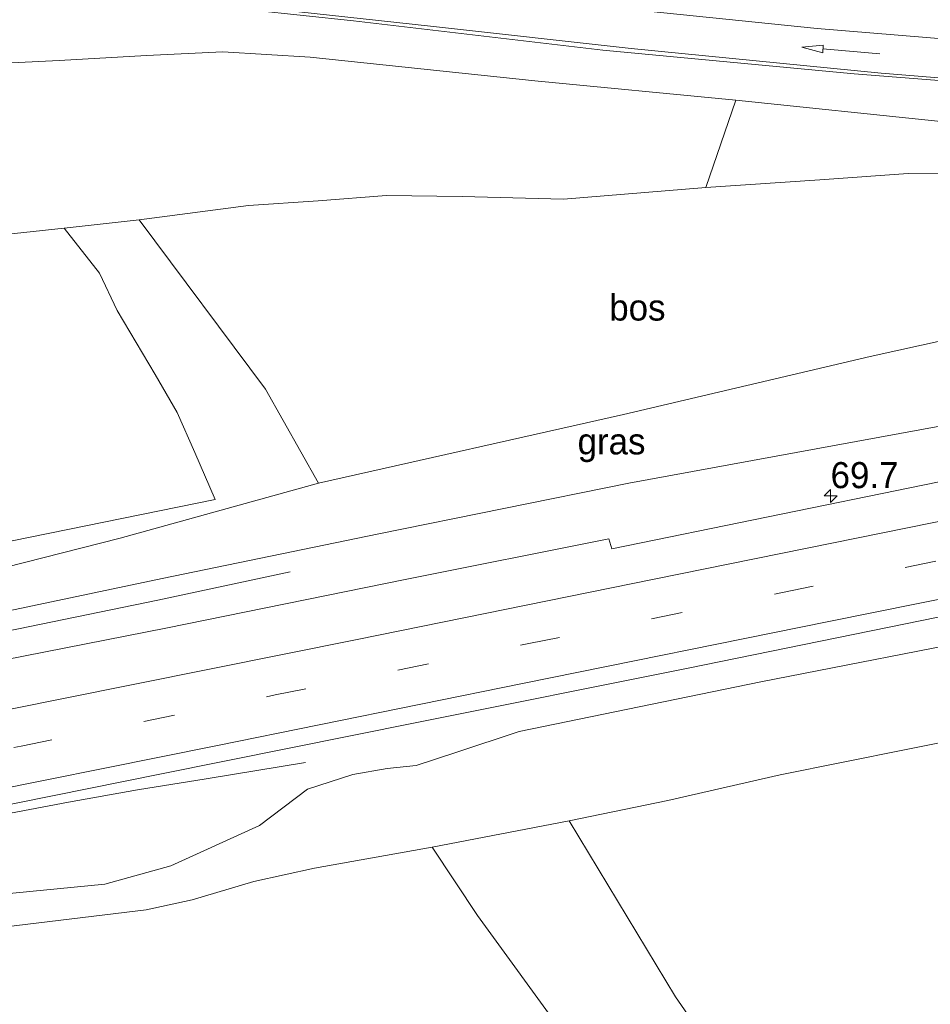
# Model space of a CAD drawing. Header units: millimetres. Extents: x 180000 to 190000, y 466229 to 468626.
# Tile 54 of 202: x 181827 to 181914, y 467995 to 468089. Entities that reach past the tile are written whole.
import ezdxf
from ezdxf.enums import TextEntityAlignment as Align

# ---------------------------------------------------------------- set-up
doc = ezdxf.new("R2010")
doc.units = ezdxf.units.MM
doc.linetypes.add('39strp', pattern=[12, 3, -9])
for name, color, linetype, lineweight in [('as-bs-kilometr', 13, 'Continuous', 18), ('bp-b5-bomenstruiken', 93, 'Continuous', 18), ('bp-b5-bos', 93, 'Continuous', 18), ('bp-b5-grasland', 93, 'Continuous', 18), ('gr-bs-geleiderail', 213, 'geleiderail', 18), ('gw-bs-kruinlijn', 93, 'Continuous', 18), ('gw-bs-teenlijn', 93, 'Continuous', 18), ('mk-bs-39streep 0.15', 8, '39strp', 18), ('mk-bs-pijlrd750', 8, 'Continuous', 18), ('mk-bs-streep 0.15', 8, 'Continuous', 18), ('vh-b5-verh_soort', 8, 'Continuous', 18)]:
    doc.layers.add(name, color=color, linetype=linetype, lineweight=lineweight)
doc.styles.add('rtw_iso', font='iso-rtw.shx')
doc.linetypes.add('geleiderail', pattern='A,2,-1,[175,RTW.shx,S=0.5,R=0,X=0,Y=0],-1', length=4)

# ---------------------------------------------------------------- blocks, each defined once
blk = doc.blocks.new('dtbattr-r')
at = {"style": 'rtw_iso'}
blk.add_attdef('TAG', text='', height=2.5, dxfattribs=at).set_placement((0, 0), align=Align.MIDDLE_CENTER)
blk = doc.blocks.new('pijl')
for p, q in [((0, 0, 0.1), (5.45, 0, 0.1)), ((7.5, 0, 0.1), (5.45, 0.375, 0.1)), ((5.45, 0.375, 0.1), (5.45, -0.375, 0.1)), ((5.45, -0.375, 0.1), (7.5, 0, 0.1))]:
    blk.add_line(p, q)
blk = doc.blocks.new('hecto')
for p, q in [((0, 0.625), (-0.625, 0)), ((0, -0.625), (0, 0.625)), ((-0.625, 0), (0.625, 0)), ((0.625, 0), (0, -0.625))]:
    blk.add_line(p, q)
blk = doc.blocks.new('dtbattr')
at = {"style": 'rtw_iso'}
blk.add_attdef('TAG', (0.591, 0.868), '', height=2.5, dxfattribs=at)

msp = doc.modelspace()

# ---------------------------------------------------------------- linework, layer by layer
at = {"layer": 'bp-b5-bomenstruiken'}
msp.add_polyline3d([(181823.182, 468084.839, 29.335), (181831.007, 468085.216, 29.653), (181839.351, 468085.698, 29.825), (181846.681, 468086.049, 30.11), (181855.031, 468085.545, 30.372), (181876.589, 468083.278, 31.103), (181895.84, 468081.409, 31.634), (181892.956, 468073.025, 34.525), (181879.321, 468071.913, 34.614), (181869.62, 468072.179, 34.635), (181862.367, 468072.269, 34.737), (181855.813, 468071.773, 34.765), (181849.149, 468071.304, 34.99), (181838.649, 468069.952, 35.463), (181831.465, 468069.132, 35.672), (181823.713, 468068.32, 35.635)], dxfattribs=at)
at = {"layer": 'bp-b5-bos'}
for points in [[(181941.597, 468074.201, 34.24), (181938.525, 468063.406, 34.587), (181908.712, 468056.826, 34.244), (181885.059, 468051.281, 34.888), (181855.845, 468044.692, 35.043), (181850.78, 468053.701, 34.945), (181838.649, 468069.952, 35.463), (181849.149, 468071.304, 34.99), (181855.813, 468071.773, 34.765), (181862.367, 468072.269, 34.737), (181869.62, 468072.179, 34.635), (181879.321, 468071.913, 34.614), (181892.956, 468073.025, 34.525), (181903.882, 468073.766, 34.276), (181912.355, 468074.38, 34.113), (181921.645, 468074.297, 34.097), (181931.806, 468074.266, 34.211)], [(181871.092, 468003.26, 34.471), (181887.514, 467980.667, 34.557), (181895.105, 467969.631, 34.777), (181894.497, 467963.469, 34.826), (181861.581, 467955.966, 34.671), (181835.752, 467949.192, 34.586), (181816.053, 467944.762, 34.635), (181803.052, 467941.906, 34.965), (181788.898, 467995.679, 34.298), (181791.805, 467996.275, 34.316), (181798.3, 467998.247, 34.451), (181808.63, 468000.289, 34.61), (181819.598, 468002.028, 34.659), (181821.801, 468002.011, 34.757), (181824.781, 468002.032, 34.875), (181839.325, 468003.809, 35.014), (181843.75, 468004.75, 35.174), (181849.644, 468006.52, 35.006), (181855.459, 468007.795, 34.994), (181866.734, 468009.788, 34.969)]]:
    msp.add_polyline3d(points, close=True, dxfattribs=at)
for points in [[(181823.713, 468068.32, 35.635), (181831.465, 468069.132, 35.672), (181834.842, 468064.826, 35.864), (181836.565, 468061.25, 35.915), (181840.206, 468055.119, 35.856), (181842.298, 468051.46, 35.475), (181844.006, 468047.642, 35.104), (181845.931, 468043.118, 35.096), (181821.113, 468038.085, 34.929)], [(181899.64, 467981.571, 34.439), (181890.056, 467995.467, 34.324), (181879.852, 468012.32, 34.826), (181889.317, 468014.274, 34.679), (181900.071, 468016.732, 34.577), (181918.211, 468020.365, 34.432), (181933.748, 468023.006, 34.448), (181949.204, 468026.082, 34.591), (181967.764, 468029.542, 34.868), (181992.29, 468034.892, 34.811), (182010.06, 468038.462, 34.893), (182033.176, 468044.205, 35.216), (182058.133, 468049.037, 35.289)]]:
    msp.add_polyline3d(points, dxfattribs=at)
at = {"layer": 'bp-b5-grasland'}
for points in [[(181839.891, 468091.089, 30.233), (181859.185, 468089.007, 30.777), (181883.083, 468086.208, 31.642), (181907.183, 468083.949, 32.521), (181931.147, 468082.066, 33.356)], [(181915.467, 468079.376, 32.39), (181895.84, 468081.409, 31.634), (181876.589, 468083.278, 31.103), (181855.031, 468085.545, 30.372), (181846.681, 468086.049, 30.11), (181839.351, 468085.698, 29.825), (181831.007, 468085.216, 29.653), (181823.182, 468084.839, 29.335)], [(181821.113, 468038.085, 34.929), (181845.931, 468043.118, 35.096), (181844.006, 468047.642, 35.104), (181842.298, 468051.46, 35.475), (181840.206, 468055.119, 35.856), (181836.565, 468061.25, 35.915), (181834.842, 468064.826, 35.864), (181831.465, 468069.132, 35.672), (181838.649, 468069.952, 35.463), (181850.78, 468053.701, 34.945), (181855.845, 468044.692, 35.043), (181836.828, 468039.434, 34.92), (181816.602, 468034.28, 34.806)], [(181821.269, 468031.441, 35.68), (181840.876, 468035.547, 35.68), (181861.611, 468039.839, 35.802), (181885.589, 468044.684, 35.851), (181921.48, 468051.281, 35.902)], [(181930.927, 468048.025, 36.368), (181913.917, 468044.525, 36.355), (181883.946, 468038.392, 36.262), (181883.661, 468039.349, 36.19), (181864.143, 468035.473, 36.203), (181841.23, 468030.787, 36.154), (181819.922, 468026.604, 36.034)], [(181816.717, 468011.987, 36.214), (181840.65, 468016.796, 36.386), (181865.276, 468021.763, 36.514), (181891.1, 468026.942, 36.545), (181921.653, 468033.155, 36.626)], [(181921.464, 468030.203, 36.543), (181898.22, 468025.643, 36.457), (181875.065, 468020.902, 36.45), (181869.015, 468018.867, 36.408), (181865.215, 468017.631, 36.408), (181862.416, 468017.341, 36.376), (181859.138, 468016.782, 36.349), (181854.8, 468015.359, 36.298), (181850.2, 468011.864, 36.127), (181841.691, 468008.006, 35.914), (181835.36, 468006.265, 35.82), (181825.222, 468005.267, 35.923)], [(181825.222, 468005.267, 35.923), (181835.36, 468006.265, 35.82), (181841.691, 468008.006, 35.914), (181850.2, 468011.864, 36.127), (181854.8, 468015.359, 36.298), (181859.138, 468016.782, 36.349), (181862.416, 468017.341, 36.376), (181865.215, 468017.631, 36.408), (181869.015, 468018.867, 36.408), (181875.065, 468020.902, 36.45), (181898.22, 468025.643, 36.457), (181921.464, 468030.203, 36.543)], [(181918.211, 468020.365, 34.432), (181900.071, 468016.732, 34.577), (181889.317, 468014.274, 34.679), (181879.852, 468012.32, 34.826), (181866.734, 468009.788, 34.969), (181855.459, 468007.795, 34.994), (181849.644, 468006.52, 35.006), (181843.75, 468004.75, 35.174), (181839.325, 468003.809, 35.014), (181824.781, 468002.032, 34.875)]]:
    msp.add_polyline3d(points, dxfattribs=at)
for points in [[(181971.453, 468074.459, 34.272), (181951.069, 468073.797, 34.321), (181941.597, 468074.201, 34.24), (181931.806, 468074.266, 34.211), (181921.645, 468074.297, 34.097), (181912.355, 468074.38, 34.113), (181903.882, 468073.766, 34.276), (181892.956, 468073.025, 34.525), (181895.84, 468081.409, 31.634), (181915.467, 468079.376, 32.39), (181934.068, 468077.95, 32.982), (181950.76, 468076.988, 33.819)], [(181821.269, 468031.441, 35.68), (181789.818, 468025.441, 35.631), (181805.926, 468031.396, 34.839), (181816.602, 468034.28, 34.806), (181836.828, 468039.434, 34.92), (181855.845, 468044.692, 35.043), (181885.059, 468051.281, 34.888), (181908.712, 468056.826, 34.244), (181938.525, 468063.406, 34.587), (181944.497, 468064.577, 34.562), (181957.412, 468067.968, 34.436), (181963.302, 468062.264, 35.873), (181940.651, 468056.249, 35.914), (181921.48, 468051.281, 35.902), (181885.589, 468044.684, 35.851), (181861.611, 468039.839, 35.802), (181840.876, 468035.547, 35.68)], [(181909.677, 467965.947, 35.125), (181894.497, 467963.469, 34.826), (181895.105, 467969.631, 34.777), (181887.514, 467980.667, 34.557), (181871.092, 468003.26, 34.471), (181866.734, 468009.788, 34.969), (181879.852, 468012.32, 34.826), (181890.056, 467995.467, 34.324), (181899.64, 467981.571, 34.439)]]:
    msp.add_polyline3d(points, close=True, dxfattribs=at)
at = {"layer": 'gr-bs-geleiderail'}
for points in [[(181853.135, 468036.181, 35.995), (181840.448, 468033.482, 36.428), (181824.744, 468030.237, 36.613), (181806.435, 468026.449, 36.554), (181796.053, 468024.309, 36.556), (181792.221, 468023.514, 36.544), (181787.771, 468022.606, 36.444)], [(181854.6, 468017.912, 36.447), (181845.091, 468016.338, 36.77), (181838.508, 468015.308, 37.051), (181831.899, 468014.1, 37.009), (181810.961, 468010.154, 36.904), (181803.062, 468008.798, 36.868), (181797.833, 468007.939, 36.81), (181792.029, 468007.104, 36.756)]]:
    msp.add_polyline3d(points, dxfattribs=at)
at = {"layer": 'gw-bs-kruinlijn'}
for points in [[(182046.015, 468077.514, 36.216), (182023.182, 468072.682, 36.028), (182000.059, 468068.889, 35.893), (181982.392, 468065.842, 35.812), (181963.302, 468062.264, 35.873), (181940.651, 468056.249, 35.914), (181921.48, 468051.281, 35.902), (181885.589, 468044.684, 35.851)], [(181971.453, 468074.459, 34.272), (181951.069, 468073.797, 34.321), (181941.597, 468074.201, 34.24), (181931.806, 468074.266, 34.211), (181921.645, 468074.297, 34.097), (181912.355, 468074.38, 34.113), (181903.882, 468073.766, 34.276), (181892.956, 468073.025, 34.525), (181879.321, 468071.913, 34.614)], [(181776.689, 468042.066, 34.885), (181776.558, 468043.424, 34.831), (181777.015, 468046.452, 34.7), (181777.863, 468048.829, 34.635), (181779.283, 468050.836, 34.704), (181781.102, 468052.358, 34.786), (181784.402, 468054.502, 34.875), (181790.268, 468057.163, 35.027), (181799.679, 468061.259, 35.174), (181810.004, 468065.309, 35.398), (181814.885, 468066.655, 35.549), (181819.382, 468067.59, 35.639), (181823.713, 468068.32, 35.635), (181831.465, 468069.132, 35.672), (181838.649, 468069.952, 35.463), (181849.149, 468071.304, 34.99), (181855.813, 468071.773, 34.765), (181862.367, 468072.269, 34.737), (181869.62, 468072.179, 34.635), (181879.321, 468071.913, 34.614)], [(181792.693, 468001.949, 35.839), (181800.781, 468003.195, 36.024), (181814.791, 468005.018, 36.003), (181819.328, 468005.514, 35.98), (181820.9, 468005.622, 35.989), (181825.222, 468005.267, 35.923), (181835.36, 468006.265, 35.82), (181841.691, 468008.006, 35.914), (181850.2, 468011.864, 36.127), (181854.8, 468015.359, 36.298), (181859.138, 468016.782, 36.349), (181862.416, 468017.341, 36.376), (181865.215, 468017.631, 36.408), (181869.015, 468018.867, 36.408), (181875.065, 468020.902, 36.45), (181898.22, 468025.643, 36.457), (181921.464, 468030.203, 36.543), (181943.895, 468034.116, 36.511), (181967.251, 468039.144, 36.67), (181988.848, 468043.629, 36.702), (182008.869, 468047.584, 36.759), (182031.197, 468052.727, 36.898), (182050.167, 468056.528, 36.951)], [(181885.589, 468044.684, 35.851), (181861.611, 468039.839, 35.802), (181840.876, 468035.547, 35.68), (181821.269, 468031.441, 35.68), (181789.818, 468025.441, 35.631)]]:
    msp.add_polyline3d(points, dxfattribs=at)
at = {"layer": 'gw-bs-teenlijn'}
for points in [[(181770.701, 468064.815, 29.075), (181771.088, 468065.199, 29.065), (181776.533, 468068.898, 28.869), (181781.839, 468071.486, 28.824), (181788.883, 468074.52, 28.873), (181796.003, 468077.432, 28.877), (181802.081, 468079.973, 28.967), (181807.522, 468081.938, 29.049), (181812.612, 468083.319, 29.139), (181817.443, 468084.13, 29.184), (181823.182, 468084.839, 29.335), (181831.007, 468085.216, 29.653), (181839.351, 468085.698, 29.825), (181846.681, 468086.049, 30.11), (181855.031, 468085.545, 30.372), (181876.589, 468083.278, 31.103)], [(181971.453, 468074.459, 34.272), (181950.76, 468076.988, 33.819), (181934.068, 468077.95, 32.982), (181915.467, 468079.376, 32.39), (181895.84, 468081.409, 31.634), (181876.589, 468083.278, 31.103)], [(182046.015, 468077.514, 36.216), (182022.611, 468075.659, 35.489), (182000.357, 468072.891, 35.011), (181976.714, 468070.731, 34.53), (181957.412, 468067.968, 34.436), (181944.497, 468064.577, 34.562), (181938.525, 468063.406, 34.587), (181908.712, 468056.826, 34.244), (181885.059, 468051.281, 34.888)], [(182142.385, 468070.19, 36.578), (182120.897, 468062.677, 35.301), (182102.259, 468058.182, 35.036), (182080.944, 468053.724, 34.987), (182058.133, 468049.037, 35.289), (182033.176, 468044.205, 35.216), (182010.06, 468038.462, 34.893), (181992.29, 468034.892, 34.811), (181967.764, 468029.542, 34.868), (181949.204, 468026.082, 34.591), (181933.748, 468023.006, 34.448), (181918.211, 468020.365, 34.432), (181900.071, 468016.732, 34.577)], [(181789.818, 468025.441, 35.631), (181805.926, 468031.396, 34.839), (181816.602, 468034.28, 34.806), (181836.828, 468039.434, 34.92), (181855.845, 468044.692, 35.043), (181885.059, 468051.281, 34.888)], [(181788.898, 467995.679, 34.298), (181791.805, 467996.275, 34.316), (181798.3, 467998.247, 34.451), (181808.63, 468000.289, 34.61), (181819.598, 468002.028, 34.659), (181821.801, 468002.011, 34.757), (181824.781, 468002.032, 34.875), (181839.325, 468003.809, 35.014), (181843.75, 468004.75, 35.174), (181849.644, 468006.52, 35.006), (181855.459, 468007.795, 34.994), (181866.734, 468009.788, 34.969), (181879.852, 468012.32, 34.826), (181889.317, 468014.274, 34.679), (181900.071, 468016.732, 34.577)]]:
    msp.add_polyline3d(points, dxfattribs=at)
at = {"layer": 'mk-bs-39streep 0.15'}
msp.add_polyline3d([(181790.958, 468012.171, 35.964), (181803.101, 468014.657, 36.199), (181827.337, 468019.497, 36.257), (181851.679, 468024.39, 36.382), (181876.003, 468029.314, 36.484), (181900.307, 468034.224, 36.559), (181924.624, 468039.192, 36.604), (181948.992, 468044.193, 36.708), (181984.047, 468051.354, 36.829), (182017.186, 468058.152, 36.931), (182041.134, 468063.067, 37), (182065.116, 468067.988, 37.079), (182089.127, 468072.937, 37.144), (182115.109, 468078.328, 37.202), (182139.617, 468083.376, 37.284)], dxfattribs=at)
at = {"layer": 'mk-bs-streep 0.15'}
for points in [[(182137.205, 468094.867, 37.027), (182132.168, 468094.167, 37.035), (182108.91, 468091.086, 36.861), (182088.242, 468088.832, 36.693), (182063.368, 468086.597, 36.486), (182040.427, 468085.083, 36.195), (182019.123, 468084.216, 35.814), (182000.48, 468083.901, 35.362), (181981.907, 468083.966, 34.924), (181957.658, 468084.59, 34.234), (181932.332, 468085.929, 33.382), (181903.642, 468088.283, 32.445), (181880.199, 468090.688, 31.602), (181861.681, 468092.697, 30.982), (181842.217, 468094.687, 30.517), (181830.086, 468095.874, 30.261), (181815.154, 468096.907, 30.052), (181806.639, 468097.271, 29.947), (181798.451, 468097.144, 29.892), (181791.434, 468096.744, 29.875), (181781.769, 468095.781, 29.875), (181770.069, 468094.285, 29.857), (181763.165, 468093.447, 29.791)], [(182052.702, 468082.091, 36.257), (182036.349, 468081.215, 36.07), (182016.541, 468080.447, 35.744), (181998.786, 468080.181, 35.323), (181986.187, 468080.211, 35.02), (181965.994, 468080.588, 34.412), (181944.69, 468081.478, 33.766), (181925.903, 468082.7, 33.167), (181909.759, 468084.001, 32.62), (181885.812, 468086.368, 31.774), (181866.589, 468088.497, 31.049), (181845.749, 468090.774, 30.399), (181827.491, 468092.375, 30.01), (181815.49, 468093.165, 29.881), (181805.365, 468093.508, 29.792), (181795.755, 468093.279, 29.782), (181785.756, 468092.466, 29.791), (181779.89, 468091.78, 29.797), (181775.22, 468090.997, 29.827), (181764.362, 468088.898, 29.824)], [(182138.864, 468086.963, 37.174), (182128.449, 468084.782, 37.171), (182103.367, 468079.608, 37.091), (182064.539, 468071.583, 36.963), (182033.036, 468065.11, 36.875), (182002.064, 468058.742, 36.802), (181974.376, 468053.095, 36.678), (181947.097, 468047.532, 36.622), (181917.172, 468041.396, 36.49), (181888.017, 468035.499, 36.408), (181859.554, 468029.703, 36.322), (181831.242, 468024.025, 36.169), (181803.776, 468018.485, 36.037), (181790.2, 468015.754, 35.881)], [(181791.715, 468008.589, 36.066), (181794.818, 468009.221, 36.165), (181818.815, 468014.053, 36.256), (181846.173, 468019.562, 36.396), (181875.403, 468025.482, 36.487), (181904.754, 468031.437, 36.583), (181935.026, 468037.554, 36.697), (181966.965, 468044.082, 36.813), (181998.19, 468050.506, 36.903), (182026.714, 468056.348, 36.969), (182056.975, 468062.589, 37.072), (182085.205, 468068.344, 37.213), (182114.552, 468074.446, 37.258), (182140.375, 468079.763, 37.317)]]:
    msp.add_polyline3d(points, dxfattribs=at)
at = {"layer": 'vh-b5-verh_soort'}
for points in [[(181931.147, 468082.066, 33.356), (181907.183, 468083.949, 32.521), (181883.083, 468086.208, 31.642), (181859.185, 468089.007, 30.777), (181839.891, 468091.089, 30.233)], [(181921.653, 468033.155, 36.626), (181891.1, 468026.942, 36.545), (181865.276, 468021.763, 36.514), (181840.65, 468016.796, 36.386), (181816.717, 468011.987, 36.214), (181799.864, 468008.893, 36.174), (181791.96, 468007.432, 36.007), (181791.715, 468008.589, 36.066), (181790.958, 468012.171, 35.964), (181790.2, 468015.754, 35.881), (181789.201, 468020.482, 35.901), (181789.51, 468020.439, 35.911), (181792.302, 468020.832, 35.905), (181797.756, 468022.097, 35.937), (181819.922, 468026.604, 36.034), (181841.23, 468030.787, 36.154), (181864.143, 468035.473, 36.203), (181883.661, 468039.349, 36.19), (181883.946, 468038.392, 36.262), (181913.917, 468044.525, 36.355), (181930.927, 468048.025, 36.368)]]:
    msp.add_polyline3d(points, dxfattribs=at)

# ---------------------------------------------------------------- block references
at = {"layer": 'as-bs-kilometr'}
ref = msp.add_blockref('dtbattr', (181904.919, 468043.467, 36.053), dxfattribs=at)
ref.add_attrib('TAG', '69.7', dxfattribs={"layer": '0', "height": 2.5, "style": 'rtw_iso'}).set_placement((181904.919, 468043.467, 36.053), align=Align.BOTTOM_LEFT)
msp.add_blockref('hecto', (181904.919, 468043.467, 36.053), dxfattribs=at)
at = {"layer": 'bp-b5-bos'}
ref = msp.add_blockref('dtbattr-r', (181883.707, 468059.536, 34.61), dxfattribs=at)
ref.add_attrib('TAG', 'bos', dxfattribs={"layer": '0', "height": 2.5, "style": 'rtw_iso'}).set_placement((181883.707, 468059.536, 34.61), align=Align.BOTTOM_LEFT)
at = {"layer": 'bp-b5-grasland'}
ref = msp.add_blockref('dtbattr-r', (181880.675, 468046.704, 35.215), dxfattribs=at)
ref.add_attrib('TAG', 'gras', dxfattribs={"layer": '0', "height": 2.5, "style": 'rtw_iso'}).set_placement((181880.675, 468046.704, 35.215), align=Align.BOTTOM_LEFT)
at = {"layer": 'mk-bs-pijlrd750', "rotation": 175.222}
msp.add_blockref('pijl', (181909.621, 468085.865, 32.582), dxfattribs=at)

doc.saveas('drawing.dxf')
